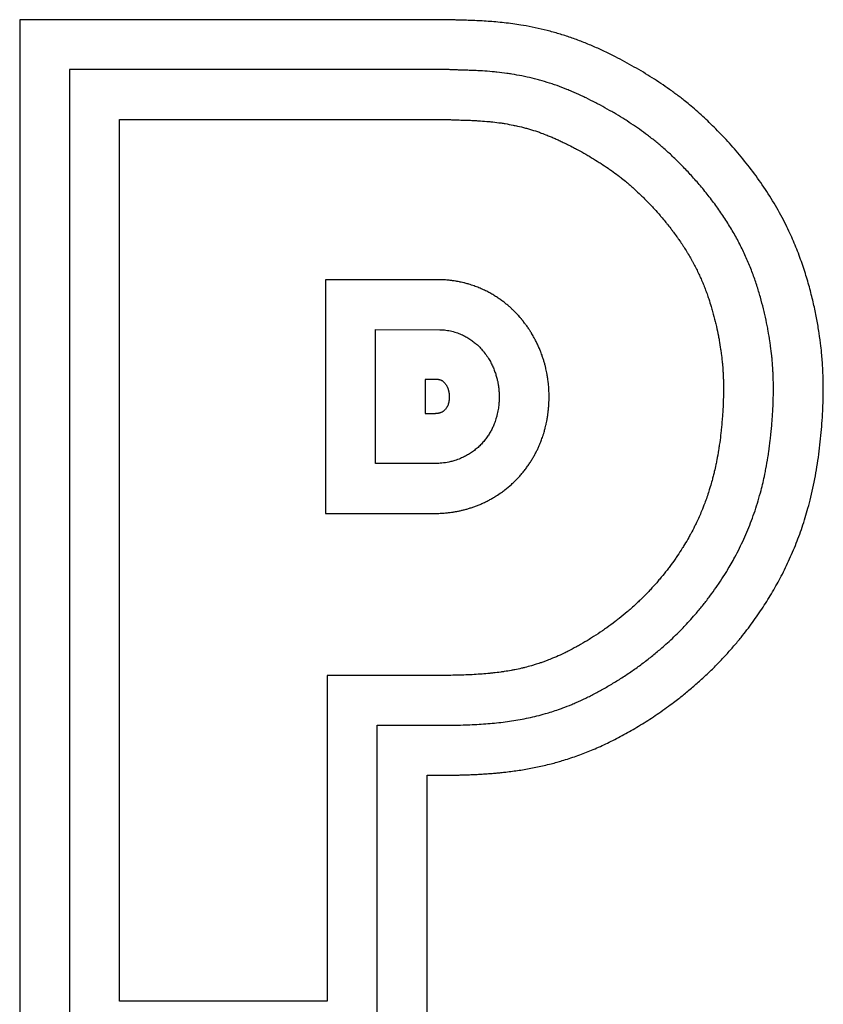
# Model space of a CAD drawing. Header units: inches. Extents: x 12 to 564, y 10 to 374.
# Tile 129 of 158: x 296.05 to 299.04, y 146.47 to 150.14. Entities that reach past the tile are written whole.
import ezdxf

# ---------------------------------------------------------------- set-up
doc = ezdxf.new("R2010")
doc.units = ezdxf.units.IN
doc.header["$LTSCALE"] = 16
doc.header["$MEASUREMENT"] = 0
doc.layers.add('Visible (ANSI)', color=7, linetype='Continuous', lineweight=30)

msp = doc.modelspace()

# ---------------------------------------------------------------- linework, layer by layer
at = {"layer": 'Visible (ANSI)'}
for p, q in [((296.0452, 150.1408), (296.0452, 146.1104)), ((297.6479, 150.1408), (296.0452, 150.1408)), ((296.2312, 149.9548), (296.2312, 146.2964)), ((297.6418, 149.9548), (296.2312, 149.9548)), ((296.4172, 146.4824), (296.4172, 149.7688)), ((296.4172, 149.7688), (297.6365, 149.7688)), ((297.6157, 149.1713), (297.1852, 149.1714)), ((297.1852, 149.1714), (297.1852, 148.3003)), ((297.3712, 148.9854), (297.6111, 148.9853)), ((297.3712, 148.4864), (297.3712, 148.9854)), ((297.5572, 148.7994), (297.5572, 148.6724)), ((297.6066, 148.7994), (297.5572, 148.7994)), ((297.5572, 148.6724), (297.5948, 148.6724)), ((297.6013, 148.4865), (297.3712, 148.4864)), ((297.1852, 148.3003), (297.6079, 148.3006)), ((297.1915, 147.6968), (297.1915, 146.4824)), ((297.6437, 147.6968), (297.1915, 147.6968)), ((297.3775, 147.5108), (297.6446, 147.5108)), ((297.3775, 146.2964), (297.3775, 147.5108)), ((297.5635, 147.3248), (297.5912, 147.3248)), ((297.5635, 146.1104), (297.5635, 147.3248)), ((297.1915, 146.4824), (296.4172, 146.4824))]:
    msp.add_line(p, q, dxfattribs=at)
for points, degree, knots in [([(297.5912, 147.3248), (297.7328, 147.3236), (297.9203, 147.3329), (298.1654, 147.3774), (298.5649, 147.6376), (298.7838, 147.8818), (298.928, 148.1272), (299.0224, 148.4166), (299.0513, 148.774), (299.0292, 149.0152), (298.9246, 149.4239), (298.6041, 149.7958), (298.3237, 149.984), (297.9974, 150.1499), (297.7274, 150.1351), (297.6479, 150.1408)], 4, [-1, -1, -1, -1, -1, -0.852511, -0.786523, -0.718058, -0.648163, -0.57941, -0.512838, -0.442739, -0.368077, -0.294497, -0.219923, -0.148553, 0, 0, 0, 0, 0]), ([(297.6446, 147.5108), (297.6686, 147.511), (297.7154, 147.512), (297.7715, 147.5151), (297.826, 147.5198), (297.8685, 147.5251), (297.921, 147.5338), (297.9627, 147.5427), (298.0101, 147.5554), (298.0421, 147.5655), (298.0749, 147.5773), (298.0972, 147.586), (298.1257, 147.5982), (298.1491, 147.6089), (298.1791, 147.6236), (298.2035, 147.6365), (298.2346, 147.6539), (298.2599, 147.6688), (298.2915, 147.6887), (298.3167, 147.7054), (298.3479, 147.7272), (298.3723, 147.7452), (298.4022, 147.7685), (298.4254, 147.7876), (298.4589, 147.8167), (298.4909, 147.8465), (298.5307, 147.8872), (298.5587, 147.9184), (298.5851, 147.9499), (298.602, 147.971), (298.6221, 147.9976), (298.6375, 148.0189), (298.6559, 148.0456), (298.6698, 148.067), (298.6897, 148.0993), (298.7083, 148.1319), (298.7341, 148.1816), (298.7548, 148.2271), (298.778, 148.286), (298.7946, 148.335), (298.8106, 148.3925), (298.82, 148.4325), (298.8282, 148.4738), (298.8331, 148.5018), (298.8385, 148.5375), (298.8423, 148.5663), (298.8463, 148.6024), (298.8489, 148.6312), (298.8515, 148.6667), (298.8531, 148.6945), (298.8543, 148.7282), (298.8547, 148.7544), (298.8546, 148.786), (298.854, 148.8105), (298.8525, 148.8404), (298.8509, 148.864), (298.848, 148.8937), (298.8452, 148.9178), (298.8408, 148.9488), (298.8365, 148.9744), (298.8303, 149.0075), (298.8244, 149.0349), (298.816, 149.0702), (298.8084, 149.0992), (298.7975, 149.1362), (298.7878, 149.1663), (298.7742, 149.2039), (298.7621, 149.2341), (298.7453, 149.2719), (298.7305, 149.3022), (298.7102, 149.3399), (298.6926, 149.3699), (298.6691, 149.407), (298.649, 149.4361), (298.6227, 149.4717), (298.6009, 149.4995), (298.5729, 149.5329), (298.5504, 149.5583), (298.5224, 149.5883), (298.5002, 149.6107), (298.4731, 149.6368), (298.4519, 149.6561), (298.4261, 149.6783), (298.4059, 149.6948), (298.3808, 149.7141), (298.3608, 149.7287), (298.3354, 149.7463), (298.3147, 149.7599), (298.2881, 149.7767), (298.2663, 149.7899), (298.2384, 149.8061), (298.2155, 149.8188), (298.1864, 149.8343), (298.1627, 149.8462), (298.1329, 149.8604), (298.109, 149.8711), (298.0788, 149.8836), (298.0544, 149.8929), (298.0236, 149.9034), (297.9988, 149.9111), (297.9676, 149.9197), (297.9425, 149.9258), (297.9111, 149.9324), (297.886, 149.9369), (297.8549, 149.9415), (297.8302, 149.9446), (297.8, 149.9475), (297.7763, 149.9493), (297.7504, 149.9508), (297.7336, 149.9515), (297.7173, 149.9521), (297.7066, 149.9525), (297.6934, 149.9528), (297.6831, 149.9531), (297.6703, 149.9535), (297.6575, 149.954), (297.6471, 149.9545), (297.6418, 149.9548)], 3, [0.0023079, 0.0023079, 0.0023079, 0.0023079, 0.0227911, 0.0432743, 0.0535159, 0.073999, 0.0842406, 0.1047238, 0.1149654, 0.1303277, 0.1354485, 0.1456901, 0.1508109, 0.1610525, 0.1661733, 0.1764149, 0.1815357, 0.1917772, 0.196898, 0.2071396, 0.2122604, 0.222502, 0.2276228, 0.2378644, 0.2429852, 0.2583475, 0.2685891, 0.2839515, 0.2890723, 0.2993139, 0.3044347, 0.3146762, 0.319797, 0.3300386, 0.3351594, 0.3505218, 0.3607634, 0.3812465, 0.3914881, 0.4119713, 0.4222129, 0.4375752, 0.442696, 0.4529376, 0.4580584, 0.4683, 0.4734208, 0.4836624, 0.4887832, 0.4990247, 0.5041455, 0.5143871, 0.5195079, 0.5297495, 0.5348703, 0.5451119, 0.5502327, 0.5604742, 0.565595, 0.5758366, 0.5809574, 0.591199, 0.5963198, 0.6065614, 0.6116822, 0.6219237, 0.6270445, 0.6372861, 0.6424069, 0.6526485, 0.6577693, 0.6680109, 0.6731317, 0.6833732, 0.688494, 0.6987356, 0.7038564, 0.714098, 0.7192188, 0.7294604, 0.7345812, 0.7448227, 0.7499435, 0.7601851, 0.7653059, 0.7755475, 0.7806683, 0.7909099, 0.7960307, 0.8062722, 0.811393, 0.8216346, 0.8267554, 0.836997, 0.8421178, 0.8523594, 0.8574802, 0.8677217, 0.8728425, 0.8830841, 0.8882049, 0.8984465, 0.9035673, 0.9138089, 0.9189297, 0.9291712, 0.934292, 0.9445336, 0.9496544, 0.9573356, 0.959896, 0.9650168, 0.9675772, 0.972698, 0.9752584, 0.9803792, 0.9855, 0.9855, 0.9855, 0.9855]), ([(297.6365, 149.7688), (297.643, 149.7685), (297.6536, 149.768), (297.6648, 149.7676), (297.6729, 149.7674), (297.6782, 149.7672), (297.6861, 149.767), (297.6938, 149.7668), (297.7053, 149.7664), (297.7154, 149.7661), (297.7304, 149.7655), (297.7455, 149.7648), (297.7682, 149.7634), (297.7885, 149.7618), (297.8139, 149.7592), (297.8343, 149.7566), (297.8598, 149.7527), (297.8801, 149.7489), (297.9053, 149.7435), (297.9253, 149.7385), (297.9502, 149.7315), (297.9699, 149.7253), (297.9921, 149.7175), (298.0068, 149.7119), (298.0216, 149.706), (298.0315, 149.7019), (298.0439, 149.6965), (298.0539, 149.692), (298.0664, 149.6861), (298.0766, 149.6812), (298.0919, 149.6736), (298.1072, 149.6657), (298.1302, 149.6534), (298.1503, 149.6422), (298.1748, 149.6279), (298.1938, 149.6163), (298.2167, 149.6018), (298.2344, 149.59), (298.2557, 149.5751), (298.2722, 149.563), (298.2908, 149.5486), (298.3033, 149.5384), (298.3161, 149.5276), (298.3247, 149.5201), (298.3379, 149.5084), (298.3514, 149.4959), (298.3723, 149.4757), (298.3913, 149.4562), (298.4131, 149.4327), (298.4277, 149.4163), (298.4422, 149.3993), (298.4519, 149.3877), (298.4637, 149.373), (298.473, 149.3611), (298.4843, 149.3461), (298.4931, 149.334), (298.5039, 149.3188), (298.5122, 149.3066), (298.5222, 149.2913), (298.53, 149.279), (298.5393, 149.2636), (298.5465, 149.2513), (298.555, 149.2359), (298.5616, 149.2235), (298.5694, 149.2081), (298.5753, 149.1958), (298.5824, 149.1804), (298.5878, 149.1681), (298.5943, 149.1527), (298.5992, 149.1404), (298.605, 149.1249), (298.6094, 149.1125), (298.6158, 149.0937), (298.6217, 149.0748), (298.6299, 149.0466), (298.6364, 149.0217), (298.6436, 148.9914), (298.6485, 148.9679), (298.6538, 148.9396), (298.6573, 148.9178), (298.661, 148.8916), (298.6633, 148.8715), (298.6654, 148.8492), (298.6665, 148.8344), (298.6673, 148.8195), (298.6678, 148.8094), (298.6683, 148.7941), (298.6686, 148.7783), (298.6687, 148.7537), (298.6683, 148.7308), (298.6671, 148.7009), (298.6657, 148.6761), (298.6634, 148.6443), (298.661, 148.6186), (298.6574, 148.5865), (298.654, 148.5611), (298.6492, 148.5301), (298.6449, 148.5058), (298.6396, 148.4793), (298.6358, 148.4621), (298.6318, 148.4453), (298.629, 148.4343), (298.6246, 148.4181), (298.6201, 148.4021), (298.6112, 148.3734), (298.6007, 148.3431), (298.5851, 148.3039), (298.5724, 148.2755), (298.5588, 148.2477), (298.5493, 148.2293), (298.5368, 148.2066), (298.5262, 148.1885), (298.5122, 148.1659), (298.5005, 148.1479), (298.485, 148.1253), (298.4719, 148.1073), (298.4548, 148.0848), (298.4404, 148.0668), (298.4217, 148.0445), (298.4061, 148.0268), (298.3878, 148.0072), (298.3753, 147.9943), (298.3624, 147.9816), (298.3536, 147.9731), (298.3402, 147.9605), (298.3264, 147.948), (298.305, 147.9294), (298.2852, 147.9132), (298.2597, 147.8933), (298.2387, 147.8778), (298.2119, 147.859), (298.1901, 147.8446), (298.1629, 147.8276), (298.1413, 147.8148), (298.1149, 147.8), (298.0943, 147.7892), (298.0694, 147.7769), (298.0502, 147.7682), (298.0294, 147.7593), (298.0159, 147.754), (298.0027, 147.749), (297.994, 147.7459), (297.9811, 147.7414), (297.9683, 147.7373), (297.9493, 147.7316), (297.9325, 147.7271), (297.9115, 147.7221), (297.8946, 147.7185), (297.8732, 147.7144), (297.8559, 147.7115), (297.8338, 147.7083), (297.8157, 147.7061), (297.7926, 147.7037), (297.7736, 147.702), (297.7492, 147.7003), (297.7291, 147.6991), (297.7033, 147.698), (297.6769, 147.6972), (297.6549, 147.6969), (297.6437, 147.6968)], 3, [0.0025538, 0.0025538, 0.0025538, 0.0025538, 0.0076654, 0.0114991, 0.012777, 0.0153328, 0.0166107, 0.0204444, 0.0230002, 0.0281118, 0.0306676, 0.038335, 0.0434466, 0.0536698, 0.0587814, 0.0690046, 0.0741162, 0.0843394, 0.089451, 0.0996742, 0.1047858, 0.115009, 0.1201206, 0.127788, 0.1303438, 0.1354555, 0.1380113, 0.1431229, 0.1456787, 0.1507903, 0.1533461, 0.1610135, 0.1661251, 0.1763483, 0.1814599, 0.1916831, 0.1967947, 0.2070179, 0.2121295, 0.2223527, 0.2274643, 0.2351317, 0.2376875, 0.2427991, 0.2453549, 0.2530223, 0.2581339, 0.2683571, 0.2734688, 0.2811362, 0.283692, 0.2888036, 0.2913594, 0.296471, 0.2990268, 0.3041384, 0.3066942, 0.3118058, 0.3143616, 0.3194732, 0.322029, 0.3271406, 0.3296964, 0.334808, 0.3373638, 0.3424754, 0.3450312, 0.3501428, 0.3526986, 0.3578102, 0.360366, 0.3654776, 0.3680334, 0.3757008, 0.3808124, 0.3910356, 0.3961472, 0.4063705, 0.4114821, 0.4217053, 0.4268169, 0.4370401, 0.4421517, 0.4498191, 0.4523749, 0.4574865, 0.4600423, 0.4677097, 0.4728213, 0.4830445, 0.4881561, 0.4983793, 0.5034909, 0.5137141, 0.5188257, 0.5290489, 0.5341605, 0.5443838, 0.5494954, 0.5571628, 0.5597186, 0.5648302, 0.567386, 0.5750534, 0.580165, 0.5954998, 0.605723, 0.6210578, 0.6261694, 0.6363926, 0.6415042, 0.6517274, 0.656839, 0.6670622, 0.6721738, 0.6823971, 0.6875087, 0.6977319, 0.7028435, 0.7130667, 0.7181783, 0.7258457, 0.7284015, 0.7335131, 0.7360689, 0.7437363, 0.7488479, 0.7590711, 0.7641827, 0.7744059, 0.7795175, 0.7897407, 0.7948523, 0.8050755, 0.8101871, 0.8204104, 0.825522, 0.8357452, 0.8408568, 0.8485242, 0.85108, 0.8561916, 0.8587474, 0.8664148, 0.8715264, 0.8817496, 0.8868612, 0.8970844, 0.902196, 0.9124192, 0.9175308, 0.927754, 0.9328656, 0.9430888, 0.9482005, 0.9584237, 0.9635353, 0.9737585, 0.9839817, 0.9839817, 0.9839817, 0.9839817]), ([(298.0068, 148.8394), (298.0059, 148.8435), (298.0038, 148.8519), (298.001, 148.8624), (297.9978, 148.8729), (297.9951, 148.8813), (297.9918, 148.8908), (297.9895, 148.8972), (297.987, 148.9036), (297.9853, 148.9078), (297.9831, 148.9132), (297.9813, 148.9176), (297.9789, 148.923), (297.9769, 148.9274), (297.9743, 148.9329), (297.9721, 148.9374), (297.9694, 148.943), (297.967, 148.9475), (297.964, 148.9532), (297.9614, 148.9579), (297.9581, 148.9638), (297.9553, 148.9685), (297.9521, 148.9739), (297.9498, 148.9775), (297.9475, 148.9812), (297.9459, 148.9836), (297.9435, 148.9873), (297.941, 148.991), (297.9371, 148.9968), (297.9334, 149.0019), (297.929, 149.0078), (297.926, 149.0118), (297.9229, 149.0157), (297.9208, 149.0184), (297.9181, 149.0217), (297.9159, 149.0245), (297.913, 149.0279), (297.9107, 149.0306), (297.907, 149.0347), (297.9033, 149.0389), (297.8974, 149.0453), (297.8918, 149.051), (297.8845, 149.0582), (297.8784, 149.064), (297.8702, 149.0714), (297.8634, 149.0773), (297.8543, 149.0847), (297.8467, 149.0906), (297.8366, 149.0979), (297.8281, 149.1038), (297.8169, 149.111), (297.8074, 149.1167), (297.7951, 149.1237), (297.7847, 149.1291), (297.7711, 149.1356), (297.7598, 149.1405), (297.745, 149.1464), (297.7327, 149.1507), (297.7184, 149.1552), (297.7086, 149.1579), (297.6986, 149.1605), (297.6919, 149.162), (297.6834, 149.1638), (297.6765, 149.1651), (297.6677, 149.1666), (297.6607, 149.1676), (297.65, 149.169), (297.6357, 149.1704), (297.623, 149.1711), (297.6157, 149.1713)], 3, [-0.3541703, -0.3541703, -0.3541703, -0.3541703, -0.3394132, -0.3246561, -0.3172776, -0.3025205, -0.2951419, -0.2840741, -0.2803848, -0.2730063, -0.269317, -0.2619385, -0.2582492, -0.2508706, -0.2471814, -0.2398028, -0.2361136, -0.228735, -0.2250457, -0.2176672, -0.2139779, -0.2065994, -0.2029101, -0.1973762, -0.1955315, -0.1918423, -0.1899976, -0.1844637, -0.1807744, -0.1733959, -0.1697066, -0.1641727, -0.1623281, -0.1586388, -0.1567942, -0.1531049, -0.1512602, -0.147571, -0.1457263, -0.1401924, -0.1365031, -0.1291246, -0.1254353, -0.1180568, -0.1143675, -0.106989, -0.1032997, -0.0959211, -0.0922319, -0.0848533, -0.081164, -0.0737855, -0.0700962, -0.0627177, -0.0590284, -0.0516498, -0.0479606, -0.040582, -0.0368927, -0.0313588, -0.0295142, -0.0258249, -0.0239803, -0.020291, -0.0184464, -0.0147571, -0.0129125, -0.0073785, 0, 0, 0, 0]), ([(297.6111, 148.9853), (297.6189, 148.9851), (297.6343, 148.9839), (297.6527, 148.9804), (297.6702, 148.9756), (297.6834, 148.9709), (297.6985, 148.9643), (297.7097, 148.9585), (297.7224, 148.9508), (297.7316, 148.9444), (297.742, 148.9364), (297.7495, 148.9299), (297.7597, 148.9203), (297.7685, 148.9108), (297.7798, 148.8971), (297.7881, 148.8854), (297.7968, 148.8715), (297.8026, 148.8607), (297.8089, 148.8477), (297.8132, 148.8375), (297.8179, 148.825), (297.8219, 148.8126), (297.8244, 148.8027), (297.8256, 148.7977)], 3, [0, 0, 0, 0, 0.0147571, 0.0295142, 0.0368927, 0.0516498, 0.0590284, 0.0737855, 0.081164, 0.0959211, 0.1032997, 0.1180568, 0.1254353, 0.147571, 0.1623281, 0.1918423, 0.2065994, 0.2361136, 0.2508706, 0.2803848, 0.2951419, 0.3246561, 0.3541703, 0.3541703, 0.3541703, 0.3541703]), ([(298.0184, 148.7228), (298.0184, 148.7258), (298.0185, 148.7319), (298.0185, 148.7395), (298.0184, 148.7471), (298.0182, 148.7533), (298.0178, 148.7611), (298.0175, 148.7674), (298.0169, 148.7754), (298.0163, 148.7819), (298.0154, 148.7901), (298.0145, 148.7968), (298.0131, 148.8068), (298.0109, 148.8204), (298.0084, 148.8325), (298.0068, 148.8394)], 3, [-0.5, -0.5, -0.5, -0.5, -0.4878475, -0.4756951, -0.4696188, -0.4574663, -0.4513901, -0.4392376, -0.4331614, -0.4210089, -0.4149327, -0.4027802, -0.396704, -0.3784753, -0.3541703, -0.3541703, -0.3541703, -0.3541703]), ([(297.6066, 148.7994), (297.6266, 148.7989), (297.6427, 148.7698), (297.6513, 148.7398), (297.6412, 148.6823), (297.6136, 148.673), (297.5948, 148.6724)], 4, [0, 0, 0, 0, 0, 0.412211, 0.578058, 1, 1, 1, 1, 1]), ([(297.8256, 148.7977), (297.826, 148.7957), (297.8269, 148.7916), (297.8279, 148.7865), (297.8288, 148.7815), (297.8294, 148.7775), (297.8301, 148.7725), (297.8306, 148.7685), (297.8312, 148.7636), (297.8315, 148.7597), (297.8319, 148.7549), (297.8321, 148.751), (297.8324, 148.7454), (297.8326, 148.7379), (297.8325, 148.7313), (297.8324, 148.7276)], 3, [0.3541703, 0.3541703, 0.3541703, 0.3541703, 0.3663228, 0.3784753, 0.3845515, 0.396704, 0.4027802, 0.4149327, 0.4210089, 0.4331614, 0.4392376, 0.4513901, 0.4574663, 0.4756951, 0.5, 0.5, 0.5, 0.5]), ([(297.8324, 148.7276), (297.8324, 148.727), (297.8324, 148.726), (297.8323, 148.7246), (297.8323, 148.7233), (297.8322, 148.7222), (297.8322, 148.7208), (297.8321, 148.7198), (297.832, 148.7184), (297.832, 148.7173), (297.8319, 148.7159), (297.8318, 148.7148), (297.8317, 148.7132), (297.8315, 148.7109), (297.8314, 148.709), (297.8313, 148.7078)], 3, [0.5, 0.5, 0.5, 0.5, 0.50347194, 0.50694387, 0.50867984, 0.51215178, 0.51388775, 0.51735968, 0.51909565, 0.52256759, 0.52430356, 0.5277755, 0.52951146, 0.53471937, 0.54166324, 0.54166324, 0.54166324, 0.54166324]), ([(298.0165, 148.6907), (298.0165, 148.6916), (298.0167, 148.6934), (298.0169, 148.6957), (298.0171, 148.698), (298.0172, 148.6998), (298.0174, 148.7021), (298.0175, 148.7038), (298.0176, 148.7061), (298.0177, 148.7079), (298.0179, 148.7101), (298.018, 148.7118), (298.0181, 148.7145), (298.0182, 148.718), (298.0183, 148.721), (298.0184, 148.7228)], 3, [-0.54166324, -0.54166324, -0.54166324, -0.54166324, -0.53819131, -0.53471937, -0.5329834, -0.52951146, -0.5277755, -0.52430356, -0.52256759, -0.51909565, -0.51735968, -0.51388775, -0.51215178, -0.50694387, -0.5, -0.5, -0.5, -0.5]), ([(297.8313, 148.7078), (297.8307, 148.7016), (297.8291, 148.6885), (297.8253, 148.6697), (297.8202, 148.6513), (297.8157, 148.6383), (297.8101, 148.6248), (297.8058, 148.6157), (297.7997, 148.6042), (297.7942, 148.5949), (297.7865, 148.5834), (297.7796, 148.5743), (297.7703, 148.5633), (297.7623, 148.5548), (297.7516, 148.5447), (297.7425, 148.5371), (297.7308, 148.5284), (297.721, 148.522), (297.7087, 148.5149), (297.6987, 148.5098), (297.6838, 148.5032), (297.6689, 148.4978), (297.6475, 148.492), (297.625, 148.488), (297.6089, 148.4867), (297.6013, 148.4865)], 3, [0.5416632, 0.5416632, 0.5416632, 0.5416632, 0.579858, 0.6180527, 0.6371501, 0.6657961, 0.6753448, 0.6944422, 0.7039908, 0.7230882, 0.7326369, 0.7517343, 0.7612829, 0.7803803, 0.789929, 0.8090264, 0.818575, 0.8376724, 0.8472211, 0.8663184, 0.8758671, 0.9045132, 0.9236105, 0.9618053, 1, 1, 1, 1]), ([(297.6079, 148.3006), (297.6143, 148.3008), (297.626, 148.3015), (297.6402, 148.3029), (297.6512, 148.3042), (297.6587, 148.3053), (297.6683, 148.3068), (297.6762, 148.3083), (297.6862, 148.3103), (297.6943, 148.3122), (297.7046, 148.3148), (297.7131, 148.3171), (297.7238, 148.3203), (297.7324, 148.3232), (297.7434, 148.327), (297.7522, 148.3304), (297.7633, 148.335), (297.7723, 148.339), (297.7835, 148.3443), (297.7925, 148.3488), (297.8037, 148.3549), (297.8126, 148.3601), (297.8259, 148.3683), (297.839, 148.3771), (297.8583, 148.3914), (297.8746, 148.4051), (297.8922, 148.4216), (297.9032, 148.433), (297.9137, 148.4448), (297.9205, 148.4528), (297.9285, 148.4629), (297.9347, 148.471), (297.942, 148.4813), (297.9475, 148.4896), (297.9541, 148.5), (297.959, 148.5082), (297.9649, 148.5186), (297.9692, 148.5268), (297.9743, 148.537), (297.9781, 148.5451), (297.9826, 148.5551), (297.9858, 148.5629), (297.9904, 148.5746), (297.9945, 148.586), (297.9992, 148.6007), (298.0022, 148.6114), (298.0048, 148.6217), (298.0065, 148.6284), (298.0083, 148.6365), (298.0096, 148.6429), (298.0109, 148.6498), (298.0117, 148.6543), (298.0124, 148.6587), (298.0129, 148.6616), (298.0135, 148.6659), (298.0141, 148.6701), (298.0149, 148.6763), (298.0157, 148.683), (298.0162, 148.6882), (298.0165, 148.6907)], 3, [-1, -1, -1, -1, -0.9809026, -0.9665796, -0.9618053, -0.9522566, -0.9474822, -0.9379336, -0.9331592, -0.9236105, -0.9188362, -0.9092875, -0.9045132, -0.8949645, -0.8901902, -0.8806415, -0.8758671, -0.8663184, -0.8615441, -0.8519954, -0.8472211, -0.8376724, -0.8328981, -0.818575, -0.8090264, -0.789929, -0.7803803, -0.7660573, -0.7612829, -0.7517343, -0.7469599, -0.7374112, -0.7326369, -0.7230882, -0.7183139, -0.7087652, -0.7039908, -0.6944422, -0.6896678, -0.6801191, -0.6753448, -0.6657961, -0.6610218, -0.6466987, -0.6371501, -0.622827, -0.6180527, -0.608504, -0.6037297, -0.594181, -0.5894067, -0.5822451, -0.579858, -0.5750836, -0.5726965, -0.5655349, -0.5607606, -0.5512119, -0.5416632, -0.5416632, -0.5416632, -0.5416632])]:
    msp.add_open_spline(points, degree=degree, knots=knots, dxfattribs=at)

doc.saveas('drawing.dxf')
